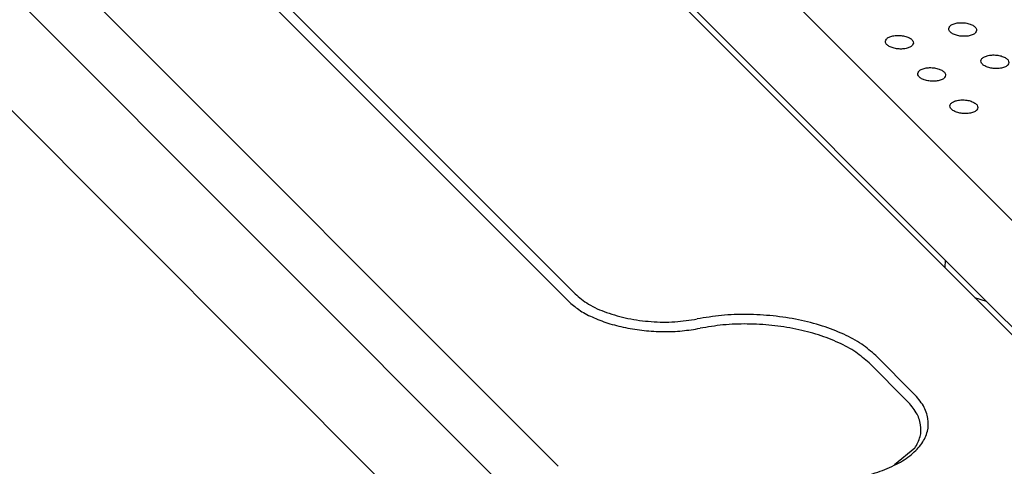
# Model space of a CAD drawing. Header units: inches. Extents: x 155 to 996, y 103 to 697.
# Tile 50 of 81: x 698 to 733, y 449 to 465. Entities that reach past the tile are written whole.
import ezdxf

# ---------------------------------------------------------------- set-up
doc = ezdxf.new("R2010")
doc.units = ezdxf.units.IN

# ---------------------------------------------------------------- blocks, each defined once
blk = doc.blocks.new('E8021-26512__32', base_point=(710.349, 425.586))
at = {"color": 7, "linetype": 'Continuous'}
for p, q in [((710.638, 480.008), (755.605, 434.998)), ((710.417, 476.429), (732.141, 454.685)), ((732.141, 454.685), (753.01, 433.796))]:
    blk.add_line(p, q, dxfattribs=at)
for points in [[(731.799, 464.352), (731.794, 464.381), (731.781, 464.449), (731.685, 464.525), (731.558, 464.584), (731.4, 464.62), (731.231, 464.631), (731.07, 464.614), (730.935, 464.571), (730.836, 464.508), (730.789, 464.414), (730.824, 464.315), (730.914, 464.24), (731.043, 464.181), (731.201, 464.145), (731.37, 464.134), (731.531, 464.151), (731.664, 464.194), (731.769, 464.257), (731.79, 464.323), (731.799, 464.352)], [(729.54, 463.898), (729.534, 463.928), (729.521, 463.996), (729.425, 464.072), (729.298, 464.131), (729.14, 464.167), (728.971, 464.178), (728.81, 464.161), (728.675, 464.118), (728.576, 464.054), (728.529, 463.961), (728.564, 463.862), (728.654, 463.787), (728.783, 463.728), (728.941, 463.691), (729.11, 463.681), (729.272, 463.698), (729.405, 463.741), (729.51, 463.804), (729.53, 463.87), (729.54, 463.898)], [(732.951, 463.199), (732.946, 463.229), (732.933, 463.297), (732.836, 463.372), (732.71, 463.431), (732.551, 463.468), (732.383, 463.478), (732.222, 463.461), (732.086, 463.419), (731.987, 463.355), (731.94, 463.261), (731.976, 463.163), (732.066, 463.087), (732.195, 463.028), (732.353, 462.992), (732.521, 462.981), (732.683, 462.998), (732.816, 463.041), (732.921, 463.104), (732.942, 463.17), (732.951, 463.199)], [(730.691, 462.746), (730.686, 462.775), (730.673, 462.843), (730.577, 462.919), (730.45, 462.978), (730.291, 463.014), (730.123, 463.025), (729.962, 463.008), (729.826, 462.965), (729.728, 462.902), (729.681, 462.808), (729.716, 462.709), (729.806, 462.634), (729.935, 462.575), (730.093, 462.539), (730.261, 462.528), (730.423, 462.545), (730.556, 462.588), (730.661, 462.651), (730.682, 462.717), (730.691, 462.746)], [(731.843, 461.593), (731.837, 461.623), (731.825, 461.691), (731.728, 461.766), (731.602, 461.825), (731.443, 461.862), (731.275, 461.872), (731.113, 461.855), (730.978, 461.813), (730.879, 461.749), (730.832, 461.655), (730.867, 461.557), (730.958, 461.481), (731.087, 461.422), (731.245, 461.386), (731.413, 461.375), (731.575, 461.392), (731.708, 461.435), (731.813, 461.498), (731.834, 461.564), (731.843, 461.593)]]:
    blk.add_open_spline(points, degree=3, knots=[0, 0, 0, 0, 0.088201, 0.201564, 0.345167, 0.510862, 0.68451, 0.850206, 0.993808, 1.107172, 1.195372, 1.283573, 1.396937, 1.540539, 1.706235, 1.879883, 2.045578, 2.189181, 2.302544, 2.390745, 2.390745, 2.390745, 2.390745], dxfattribs=at)
blk = doc.blocks.new('p35__33', base_point=(710.854, 455.879))
at = {"color": 7, "linetype": 'Continuous'}
for p, q in [((710.854, 475.706), (710.871, 475.975)), ((730.68, 456.147), (730.663, 455.879))]:
    blk.add_line(p, q, dxfattribs=at)
blk = doc.blocks.new('1250-3783_3_1_1__34', base_point=(710.854, 455.879))
blk.add_blockref('p35__33', (710.854, 455.879))
blk = doc.blocks.new('E8021-66412_MUXIP01_4', base_point=(710.349, 425.586))
for name, p in [('E8021-26512__32', (710.349, 425.586)), ('1250-3783_3_1_1__34', (710.854, 455.879))]:
    blk.add_blockref(name, p)
blk = doc.blocks.new('E8021-24140', base_point=(199.013, 250.256))
at = {"color": 7, "linetype": 'Continuous'}
for p, q in [((683.218, 489.205), (717.451, 454.94)), ((682.982, 488.942), (717.215, 454.677)), ((682.619, 483.049), (716.851, 448.784)), ((754.378, 408.549), (681.755, 481.242)), ((681.512, 477.313), (751.265, 407.494)), ((709.969, 476.593), (752.877, 433.644)), ((731.723, 454.818), (732.141, 454.685)), ((727.959, 452.474), (729.32, 451.113)), ((728.195, 452.737), (729.556, 451.375)), ((729.59, 449.433), (728.862, 448.835))]:
    blk.add_line(p, q, dxfattribs=at)
for points, knots in [([(717.451, 454.94), (717.606, 454.812), (717.944, 454.533), (718.597, 454.255), (719.351, 454.045), (720.172, 453.937), (721.006, 453.921), (721.55, 454.004), (721.816, 454.045)], [0, 0, 0, 0, 0.601131, 1.310885, 2.104773, 2.945592, 3.790197, 4.594986, 4.594986, 4.594986, 4.594986]), ([(717.215, 454.677), (717.335, 454.573), (717.591, 454.35), (718.073, 454.098), (718.632, 453.884), (719.256, 453.724), (719.92, 453.623), (720.599, 453.585), (721.269, 453.607), (721.703, 453.678), (721.916, 453.713)], [0, 0, 0, 0, 0.474569, 1.017156, 1.619665, 2.268218, 2.945301, 3.631393, 4.306368, 4.950849, 4.950849, 4.950849, 4.950849]), ([(728.195, 452.737), (728.033, 452.878), (727.684, 453.181), (727.03, 453.523), (726.272, 453.814), (725.425, 454.03), (724.524, 454.168), (723.602, 454.219), (722.693, 454.19), (722.104, 454.093), (721.816, 454.045)], [0, 0, 0, 0, 0.644058, 1.380425, 2.198116, 3.078295, 3.997194, 4.928319, 5.844357, 6.719009, 6.719009, 6.719009, 6.719009]), ([(727.959, 452.474), (727.805, 452.608), (727.475, 452.894), (726.856, 453.218), (726.137, 453.494), (725.335, 453.699), (724.481, 453.83), (723.608, 453.878), (722.747, 453.851), (722.188, 453.758), (721.916, 453.713)], [0, 0, 0, 0, 0.610161, 1.307771, 2.082426, 2.91628, 3.786815, 4.668934, 5.536759, 6.365377, 6.365377, 6.365377, 6.365377]), ([(727.483, 448.372), (727.747, 448.433), (728.246, 448.55), (728.918, 448.829), (729.459, 449.169), (729.85, 449.567), (730.07, 450.019), (730.087, 450.501), (729.909, 450.977), (729.679, 451.237), (729.556, 451.375)], [0, 0, 0, 0, 0.809905, 1.536898, 2.171042, 2.715139, 3.190935, 3.642336, 4.123616, 4.676554, 4.676554, 4.676554, 4.676554]), ([(729.59, 449.433), (729.665, 449.566), (729.811, 449.824), (729.822, 450.285), (729.655, 450.735), (729.436, 450.981), (729.32, 451.113)], [0, 0, 0, 0, 0.450753, 0.878396, 1.334345, 1.858181, 1.858181, 1.858181, 1.858181])]:
    blk.add_open_spline(points, degree=3, knots=knots, dxfattribs=at)
blk = doc.blocks.new('E8021-64140', base_point=(199.013, 250.256))
blk.add_blockref('E8021-24140', (199.013, 250.256))
blk = doc.blocks.new('E8021-96540__50', base_point=(199.013, 250.256))
for name, p in [('E8021-64140', (199.013, 250.256)), ('E8021-66412_MUXIP01_4', (710.349, 425.586))]:
    blk.add_blockref(name, p)
blk = doc.blocks.new('Gen1', base_point=(572.3, 417.2))
blk.add_blockref('E8021-96540__50', (199.013, 250.256))

msp = doc.modelspace()

# ---------------------------------------------------------------- block references
msp.add_blockref('Gen1', (572.3, 417.2))

doc.saveas('drawing.dxf')
